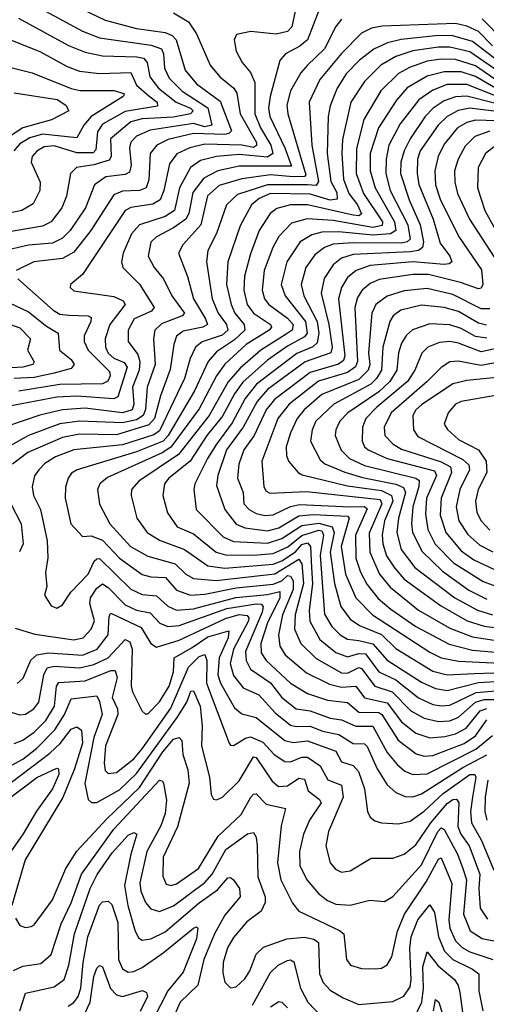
# Model space of a CAD drawing. Extents: x 1246169 to 1426871, y 660025 to 763458.
# Tile 103 of 256: x 1283395 to 1285033, y 700908 to 704365. Entities that reach past the tile are written whole.
import ezdxf

# ---------------------------------------------------------------- set-up
doc = ezdxf.new("R2010")
doc.units = 0

msp = doc.modelspace()

# ---------------------------------------------------------------- linework, layer by layer
at = {"layer": '0CON20XD'}
for points in [[(1283471.7, 704401.7), (1283614.6, 704325.4), (1283675, 704301.2), (1283856, 704276), (1283892.5, 704262.5), (1283899.6, 704245), (1283902.8, 704195), (1283919.8, 704159.8), (1283965, 704114.2), (1284055.4, 704055.4), (1284069.7, 703995), (1284045, 703989.5), (1284005, 704001), (1283852.6, 703977.4), (1283805, 703956.6), (1283785.2, 703935), (1283780, 703915), (1283786, 703854), (1283779.7, 703830.3), (1283765, 703821.8), (1283696.5, 703813.5), (1283657.1, 703785), (1283625.1, 703704.9), (1283571.7, 703625), (1283545, 703597.6), (1283509.7, 703580.3), (1283425, 703574), (1283335, 703552.4)], [(1283585, 704416.7), (1283695, 704364), (1283804.6, 704334.6), (1283905, 704320.3), (1283929.8, 704309.8), (1283943.7, 704295), (1283975, 704188.2), (1284015, 704140.2), (1284098.9, 704078.9), (1284137.7, 703975), (1284129.1, 703965), (1284115, 703961.9), (1284005, 703965.3), (1283916, 703944), (1283876.6, 703925), (1283852.2, 703895), (1283847.4, 703802.6), (1283838.4, 703775), (1283815, 703765.8), (1283755, 703763.6), (1283725, 703750.4), (1283644.8, 703625), (1283585, 703548.7), (1283545, 703526.1), (1283444.4, 703515), (1283382.5, 703485)], [(1285365.9, 704424.1), (1285356.9, 704365), (1285345, 704348.9), (1285223.8, 704326.2), (1285145, 704279.2), (1285125, 704278.3), (1285095, 704291.2), (1285018, 704368)], [(1283390.8, 704370.8), (1283565.4, 704275), (1283625, 704250.7), (1283685, 704238.4), (1283805.3, 704235.3), (1283829.8, 704229.8), (1283841.7, 704215), (1283851.6, 704165), (1283881.5, 704125), (1283943.8, 704075), (1283994.3, 704055), (1284003.6, 704045), (1283994.6, 704035), (1283935, 704023.3), (1283825, 704017.4), (1283785, 704007.1), (1283712.8, 703947.2), (1283716.2, 703885), (1283708.5, 703871.5), (1283655, 703855.1), (1283593.8, 703846.2), (1283572.7, 703825), (1283559.4, 703745), (1283542, 703705), (1283505, 703655.8), (1283475, 703640.2), (1283345, 703618.3)], [(1283935, 704389.7), (1283987.4, 704357.4), (1284015.2, 704315), (1284063.4, 704205), (1284096.9, 704165), (1284146.2, 704125), (1284157.4, 704107.4), (1284168.6, 704035), (1284226.1, 703933.9), (1284226.2, 703923.8), (1284215, 703916), (1284174.1, 703924.1), (1284045, 703927.7), (1283992.1, 703915), (1283946.4, 703893.6), (1283920.6, 703859.4), (1283900.9, 703765), (1283887.6, 703732.5), (1283862.4, 703717.6), (1283785, 703705.5), (1283765, 703694.8), (1283615, 703470.4), (1283573.1, 703435), (1283571.9, 703425), (1283585, 703412.9), (1283725, 703392.8), (1283757.5, 703377.5), (1283764.7, 703365), (1283711.2, 703295), (1283694.5, 703245), (1283696.3, 703215), (1283705, 703194.4), (1283725, 703177.2), (1283761.1, 703161.1), (1283772.3, 703145), (1283738.8, 703041.2), (1283725, 703033.5), (1283595, 703043.5), (1283525, 703039.8), (1283353.4, 703006.5)], [(1284362.3, 704395), (1284349.8, 704340.2), (1284335, 704323.4), (1284295, 704314.2), (1284206.4, 704323.6), (1284156.3, 704313.7), (1284147.5, 704295), (1284154.1, 704255), (1284175.3, 704215), (1284205, 704180), (1284219.7, 704145), (1284220.2, 704035), (1284239.9, 703985), (1284276.9, 703925), (1284283.8, 703895), (1284265, 703882.8), (1284165, 703891.5), (1284085.3, 703884.7), (1284029.1, 703870.9), (1283994.2, 703845.8), (1283955.4, 703775), (1283938.3, 703695), (1283905, 703674.6), (1283814.8, 703645), (1283787.3, 703612.7), (1283757.3, 703545), (1283751.9, 703515), (1283756.7, 703495), (1283815, 703436), (1283866.8, 703355), (1283857.7, 703342.3), (1283796.2, 703315), (1283775.7, 703275), (1283775.3, 703235), (1283809, 703189), (1283816.9, 703165), (1283813.6, 703135), (1283790.4, 703075), (1283795.7, 703015), (1283789.5, 702995), (1283755, 702984.2), (1283625, 703000.9), (1283545, 702995.1), (1283465, 702976), (1283359.3, 702940.7)], [(1284445, 704396.9), (1284405.2, 704295), (1284377.7, 704272.3), (1284327.5, 704245), (1284307.9, 704222.1), (1284273.7, 704095), (1284268.5, 704055), (1284273.1, 704025), (1284325.4, 703915.4), (1284348.7, 703851.3), (1284165, 703851.4), (1284090, 703835), (1284041, 703809), (1284002, 703758), (1283988.4, 703685), (1283977.8, 703665), (1283935, 703633.9), (1283875, 703602.9), (1283855, 703583.5), (1283845.7, 703535), (1283866.8, 703495), (1283899, 703455), (1283928.8, 703395), (1283973.1, 703335), (1283964.5, 703325), (1283892.2, 703297.8), (1283869.6, 703275), (1283864.3, 703245), (1283869.7, 703155), (1283842, 703075), (1283836.1, 702996.1), (1283827.5, 702975), (1283805, 702960.4), (1283755, 702949.1), (1283605, 702955.1), (1283535, 702945.8), (1283425, 702904.9), (1283360.8, 702869.2)], [(1284525, 704366.5), (1284505, 704341.2), (1284465, 704263.1), (1284403.8, 704203.8), (1284381.4, 704178.6), (1284345.1, 704114.9), (1284332.3, 704065), (1284336.3, 704035), (1284399.5, 703820.5), (1284395.1, 703814.9), (1284355, 703813.9), (1284275, 703820.9), (1284174.1, 703805.9), (1284095, 703782.8), (1284053.7, 703746.3), (1284030.3, 703645), (1283967.5, 703575), (1283952.4, 703545), (1283984, 703464), (1284005.2, 703385), (1284047.4, 703315), (1284053.4, 703295), (1284037.3, 703285), (1283968.3, 703271.7), (1283945.7, 703254.3), (1283935.2, 703225), (1283923, 703137), (1283889.1, 703045), (1283867.3, 702965), (1283847.9, 702942.1), (1283735, 702907.9), (1283605, 702910), (1283545, 702897.9), (1283423.7, 702845), (1283369.5, 702805)], [(1285055, 704273.5), (1285005, 704323.4), (1284965, 704342.1), (1284925, 704351.9), (1284667.1, 704342.9), (1284629.4, 704335), (1284595, 704318.4), (1284523.9, 704246.1), (1284448.8, 704155), (1284410.7, 704075), (1284420.5, 703925), (1284443.3, 703796.7), (1284435, 703782.9), (1284405, 703785.4), (1284264.4, 703785.6), (1284159, 703751), (1284120.2, 703715), (1284085.1, 703614.9), (1284054.8, 703555), (1284050, 703515), (1284070.6, 703385), (1284090.9, 703335), (1284121.1, 703295), (1284125.9, 703275), (1284105, 703257.8), (1284035, 703233.7), (1284012.3, 703215), (1283993.2, 703175), (1283972.7, 703105), (1283885, 702921.6), (1283865, 702907.3), (1283755, 702872.7), (1283585, 702855.4), (1283520.1, 702829.9), (1283482.8, 702807.2), (1283461.4, 702785), (1283447, 702763), (1283438.6, 702725), (1283443.1, 702695), (1283468, 702645), (1283490.9, 702535), (1283493.8, 702476.2), (1283484.6, 702424.6), (1283490, 702375), (1283481.1, 702345), (1283505, 702307.5), (1283525, 702299.2), (1283545, 702310.8), (1283574.5, 702355), (1283635, 702418.1), (1283656.6, 702463.4), (1283665, 702472.4), (1283675, 702473.1), (1283785, 702365.9), (1283825, 702346.7), (1283875, 702342.1), (1283915, 702306.4), (1283945, 702292.3), (1284005, 702296), (1284153.9, 702336.1), (1284265, 702347.1), (1284307.7, 702357.7), (1284307.6, 702335), (1284265, 702247.5), (1284241.4, 702175), (1284242.4, 702142.4), (1284260, 702115), (1284345, 702036), (1284405, 701999.2), (1284475.9, 701975.9), (1284545, 701967.5), (1284585, 701933.5), (1284655, 701932.8), (1284666.2, 701925), (1284723, 701835), (1284786.9, 701786.9), (1284815, 701779.2), (1284845, 701781.3), (1284955, 701823.6), (1284995, 701850.7), (1285035, 701906.7)], [(1283345, 704301.6), (1283465, 704253.1), (1283561.3, 704201.3), (1283605, 704184.8), (1283675, 704176.5), (1283785, 704179.6), (1283804.2, 704135), (1283847.7, 704097.7), (1283877.1, 704075), (1283878.6, 704061.4), (1283765, 704042.3), (1283685, 703998.2), (1283668.1, 703971.9), (1283661.8, 703908.2), (1283652, 703898), (1283595, 703897.1), (1283515, 703922.4), (1283480.7, 703919.3), (1283455, 703903.3), (1283438.6, 703885), (1283434.4, 703865), (1283466.4, 703795), (1283465.3, 703765), (1283441.9, 703718.1), (1283402.2, 703695), (1283335, 703680.6)], [(1285095, 704204.7), (1284985, 704288.4), (1284915, 704308.5), (1284865, 704310.2), (1284734.5, 704295.5), (1284685.6, 704284.4), (1284638.1, 704261.9), (1284587.3, 704222.7), (1284540.6, 704175), (1284509, 704125), (1284485, 704062.9), (1284477.8, 704025), (1284474.4, 703895), (1284487.6, 703797.6), (1284507.9, 703757.9), (1284509.2, 703735), (1284485, 703730.9), (1284415, 703752.9), (1284275, 703754.5), (1284235, 703737.3), (1284207.9, 703715), (1284168.9, 703641.1), (1284125.6, 703515), (1284121, 703435), (1284136.5, 703365), (1284150.5, 703335), (1284182.4, 703295), (1284184.5, 703275), (1284148.4, 703241.6), (1284085, 703198.5), (1284055.9, 703165), (1284008.4, 703061.6), (1283915.5, 702905), (1283897.9, 702885), (1283805, 702848.2), (1283596.9, 702785), (1283576.5, 702773.5), (1283564.7, 702755), (1283555.7, 702724.3), (1283554.7, 702685.3), (1283573.8, 702595), (1283615, 702550), (1283645, 702553.2), (1283685, 702537.1), (1283744.7, 702474.7), (1283825, 702417.5), (1283855, 702409.3), (1283906.8, 702406.8), (1283945, 702362.5), (1283994.1, 702344.1), (1284045, 702347.7), (1284155, 702369.9), (1284285, 702382.9), (1284315.2, 702394.8), (1284335, 702413.5), (1284345, 702411.6), (1284355.3, 702395), (1284354.7, 702365), (1284317.6, 702275), (1284302.8, 702205), (1284308, 702165), (1284327.1, 702135), (1284401.7, 702071.7), (1284482.1, 702032.1), (1284525, 702021.1), (1284575, 702025.2), (1284605, 701984.5), (1284685, 701966.9), (1284735, 701899.5), (1284785, 701859.8), (1284835, 701843.5), (1284887.8, 701847.8), (1284925, 701857.6), (1284961.9, 701878.1), (1285011, 701939), (1285035, 701946.6)], [(1285092, 704172), (1284975, 704252.5), (1284905, 704268.5), (1284865, 704268.6), (1284774.5, 704255.5), (1284715, 704235.7), (1284662.3, 704205), (1284605, 704148.4), (1284556.7, 704075), (1284528.2, 703945), (1284525.4, 703895), (1284532, 703805), (1284550.3, 703755), (1284580.9, 703715), (1284595, 703683.2), (1284585, 703677), (1284565, 703679.3), (1284404.9, 703714.9), (1284345.1, 703714.9), (1284297.5, 703702.5), (1284274.3, 703685), (1284235.2, 703625), (1284205, 703543.3), (1284184.4, 703464.4), (1284181.6, 703415), (1284193, 703365), (1284215.2, 703335), (1284275, 703295.2), (1284278.3, 703285), (1284271, 703275), (1284190.3, 703225), (1284114.6, 703155.4), (1284085, 703115.2), (1284025, 702998.8), (1283925, 702864.2), (1283895, 702844.9), (1283702.8, 702757.2), (1283675.9, 702735), (1283667.8, 702715), (1283674.5, 702664.5), (1283710.7, 702595), (1283783.6, 702515), (1283845, 702481.4), (1283940, 702455), (1283978.3, 702418.3), (1284005, 702402.5), (1284084.3, 702395.7), (1284290.1, 702419.9), (1284375, 702470.5), (1284384.9, 702454.9), (1284391.1, 702385), (1284362.3, 702275), (1284360, 702225), (1284381.9, 702175), (1284435, 702122.3), (1284525, 702072.1), (1284545, 702071), (1284585, 702090.8), (1284595, 702087.6), (1284641.3, 702025), (1284702.6, 702005), (1284768.1, 701938.1), (1284815, 701912.6), (1284865, 701901.4), (1284905, 701903.1), (1284935, 701916.3), (1284995, 701968.7), (1285025, 701978), (1285065, 701978.5)], [(1285075, 704148.4), (1284995, 704203.6), (1284924.4, 704225.6), (1284875, 704226.6), (1284825, 704219), (1284762.8, 704197.2), (1284725, 704176.2), (1284663.1, 704115), (1284603.2, 704015), (1284576.9, 703913.1), (1284575.4, 703825), (1284601.9, 703755), (1284668.6, 703655), (1284667.3, 703642.7), (1284634.5, 703635.4), (1284495, 703660.1), (1284403.9, 703666.1), (1284348.9, 703651.1), (1284305, 703604), (1284283, 703565), (1284253.4, 703485), (1284246.2, 703415), (1284254.4, 703385), (1284269.8, 703365), (1284335, 703316.6), (1284354.3, 703295), (1284351, 703275), (1284330.6, 703260.6), (1284241.1, 703205), (1284168.2, 703141.8), (1284126.5, 703093.5), (1284059.8, 702975), (1283952.1, 702837.9), (1283813.1, 702745), (1283787.6, 702715), (1283786.4, 702695), (1283805.3, 702615), (1283841.8, 702565), (1283885, 702538.1), (1283972.8, 702505), (1284055, 702447.5), (1284115, 702439.9), (1284285, 702453.3), (1284315, 702464.6), (1284363.2, 702496.8), (1284385, 702522.2), (1284405, 702528.1), (1284416.1, 702515), (1284419.5, 702440.5), (1284422.8, 702385), (1284410.7, 702290.7), (1284413.2, 702253.2), (1284448.4, 702188.4), (1284505, 702142.8), (1284545, 702128.6), (1284585, 702139.9), (1284608.5, 702138.5), (1284655.8, 702075.8), (1284715, 702047.2), (1284795, 701983.9), (1284845, 701960.4), (1284875, 701955.4), (1284905, 701958.8), (1284997.2, 702002.8), (1285079.3, 702009.3)], [(1283325, 704206.7), (1283438.1, 704178.1), (1283575, 704123.2), (1283607, 704117), (1283726, 704116), (1283762.9, 704105), (1283757.7, 704095), (1283645.7, 704025), (1283619.4, 703995), (1283595, 703950.7), (1283475, 703963.4), (1283429.6, 703950.4), (1283395, 703929.4), (1283373.7, 703905)], [(1285065, 704124.7), (1284995, 704166.2), (1284945, 704182), (1284885, 704181.7), (1284825, 704166.6), (1284755, 704126.3), (1284717.5, 704082.5), (1284653.9, 703985), (1284624.6, 703895), (1284625.7, 703835), (1284643, 703775), (1284710, 703655), (1284715.5, 703624.5), (1284696.6, 703613.4), (1284635, 703608.1), (1284515, 703620.6), (1284455, 703618.9), (1284419.9, 703610.1), (1284379.3, 703585), (1284332.4, 703515), (1284312.4, 703435), (1284326.7, 703395), (1284398.4, 703305), (1284404.4, 703265), (1284395, 703251.8), (1284335, 703219), (1284265, 703169.2), (1284177.7, 703092.3), (1284148.6, 703051.4), (1284106.8, 702973.2), (1284052.2, 702905), (1283993.3, 702815), (1283917.7, 702755), (1283902.5, 702735), (1283897.7, 702695), (1283913.4, 702633.4), (1283947.7, 702585), (1284005, 702560), (1284084.2, 702495), (1284116.6, 702486.6), (1284215, 702484.5), (1284285, 702490.9), (1284335.8, 702514.2), (1284385, 702553.7), (1284445, 702573.2), (1284455, 702570.3), (1284460.9, 702555), (1284449.2, 702485), (1284465, 702277.3), (1284491, 702235), (1284520, 702205), (1284545, 702190.6), (1284585.1, 702184.9), (1284635, 702173.2), (1284685, 702116.1), (1284805, 702039.4), (1284855, 702016.6), (1284895, 702010), (1285005, 702037.9), (1285085, 702042.3)], [(1285065, 704098.1), (1284965, 704137.8), (1284895, 704137.7), (1284845, 704117.9), (1284796.5, 704083.5), (1284730.9, 703999.1), (1284690.9, 703925), (1284680.8, 703875), (1284680.1, 703825), (1284695.7, 703765), (1284757, 703645), (1284765.3, 703594.7), (1284755.4, 703584.6), (1284735, 703580.7), (1284565, 703582.1), (1284495, 703576.8), (1284464.7, 703565), (1284430.5, 703539.5), (1284399, 703495), (1284383.3, 703435), (1284392.4, 703395), (1284439.1, 703305), (1284444.9, 703265), (1284439.3, 703230.7), (1284423.3, 703216.7), (1284367.4, 703192.6), (1284225.7, 703085), (1284185.8, 703035), (1284140.2, 702949.8), (1284085, 702874.8), (1284053.8, 702825), (1284009.3, 702735), (1284005.7, 702715), (1284014.7, 702645), (1284109.3, 702549.3), (1284145, 702532.9), (1284265, 702526.8), (1284315, 702543.4), (1284385, 702589.6), (1284445, 702596.9), (1284491.2, 702585), (1284498.2, 702565), (1284484.2, 702495), (1284500.3, 702385), (1284521.8, 702305), (1284555, 702260.7), (1284588.2, 702238.2), (1284665, 702206.1), (1284715, 702157), (1284845, 702077.2), (1284895, 702064.9), (1284990.2, 702069.8), (1285095, 702073.1)], [(1283375, 704108.9), (1283526.1, 704085), (1283557.1, 704065), (1283567.1, 704045), (1283506.1, 704013.9), (1283405, 703985.1), (1283343, 703945)], [(1285062, 704072), (1284965, 704096.6), (1284925, 704094.6), (1284885, 704080.6), (1284845.8, 704054.2), (1284817.7, 704025), (1284765, 703947.4), (1284744.3, 703905), (1284732.8, 703865), (1284731.9, 703825), (1284762.3, 703732.3), (1284800.8, 703645), (1284812.8, 703585), (1284808.8, 703565), (1284794.9, 703555.1), (1284765, 703549.7), (1284565, 703540.5), (1284525, 703527.4), (1284495.1, 703504.9), (1284463.5, 703456.5), (1284453.3, 703405), (1284480, 703295), (1284491.2, 703215), (1284486.8, 703195), (1284396.7, 703163.3), (1284265, 703066.5), (1284228.2, 703025), (1284179.3, 702935), (1284120.7, 702855), (1284089.8, 702765), (1284085, 702730), (1284115, 702645.3), (1284155, 702594.4), (1284185, 702580.4), (1284265, 702570), (1284305, 702581.5), (1284375, 702623.1), (1284425, 702628), (1284545, 702622.5), (1284551.8, 702615), (1284523.4, 702515), (1284538.5, 702418.5), (1284574.9, 702334.9), (1284633.3, 702275), (1284835, 702144.2), (1284875, 702124.6), (1284935, 702113.2), (1285104.9, 702105.1)], [(1285145, 704033.2), (1284975, 704054.5), (1284933.9, 704046.1), (1284895, 704024.8), (1284863.8, 703995), (1284800.9, 703905), (1284791.9, 703875), (1284790.3, 703825), (1284796.5, 703786.5), (1284846.8, 703665), (1284870.6, 703580.6), (1284905.2, 703535), (1284911.8, 703515), (1284902.4, 703507.6), (1284885, 703505.9), (1284774.7, 703515.3), (1284625, 703501.7), (1284575.4, 703484.6), (1284545, 703459.5), (1284524.1, 703425), (1284513.6, 703385), (1284536.7, 703185), (1284531.9, 703168.1), (1284513.9, 703156.1), (1284415, 703126.2), (1284289, 703031), (1284260.5, 702995), (1284217.9, 702905), (1284181.7, 702855), (1284163.5, 702805), (1284159.5, 702755), (1284178.7, 702705), (1284181.8, 702665), (1284200, 702645), (1284225, 702631.1), (1284255, 702624.2), (1284285, 702626.4), (1284345, 702656.4), (1284377.1, 702662.9), (1284554.7, 702654.7), (1284605, 702655.7), (1284615, 702647.3), (1284573.3, 702555), (1284575.1, 702475), (1284591, 702425), (1284613.4, 702383.4), (1284652.7, 702332.7), (1284697.5, 702295), (1284785, 702235.1), (1284902.8, 702172.8), (1284985, 702151.1), (1285120.2, 702140.2)], [(1285145, 704007.2), (1284995, 704011.9), (1284965, 704003.7), (1284931.6, 703985), (1284885, 703927.9), (1284863.4, 703885), (1284852.3, 703835), (1284854.8, 703785), (1284870.8, 703735), (1284935.4, 703605.4), (1285016.6, 703486.6), (1285021, 703435), (1285015, 703422.8), (1285005, 703419.8), (1284942.7, 703442.7), (1284830.1, 703469.9), (1284775, 703470.5), (1284657.1, 703452.9), (1284625, 703439), (1284597, 703415), (1284580.4, 703389.6), (1284571, 703355), (1284580.1, 703165), (1284573.6, 703146.4), (1284545, 703126), (1284443.8, 703096.2), (1284341, 703015), (1284300.6, 702965), (1284244.2, 702815), (1284251.4, 702725), (1284260.3, 702710.3), (1284273.1, 702703.1), (1284401.8, 702708.2), (1284660.4, 702680.4), (1284666.5, 702665), (1284621.7, 702561.7), (1284623.5, 702495), (1284658.2, 702418.2), (1284695, 702372.2), (1284795, 702291.4), (1284905, 702228.3), (1284985, 702197.8), (1285265, 702154.9)], [(1285045, 703973.7), (1284992.7, 703955), (1284959.1, 703920.9), (1284933.6, 703875), (1284921.3, 703835), (1284922.4, 703795), (1284932.1, 703755), (1284973.5, 703665), (1285091, 703485)], [(1285066.1, 703923.9), (1285029.8, 703895), (1285004.3, 703845.7), (1285001.6, 703775), (1285027.4, 703695), (1285066.9, 703625)], [(1283387.8, 703455), (1283511.8, 703345), (1283535, 703330.7), (1283567.6, 703327.6), (1283635, 703325.9), (1283645, 703320), (1283644.3, 703305), (1283621, 703255), (1283621, 703235), (1283635.2, 703205), (1283709.5, 703129.5), (1283712.5, 703115), (1283704.1, 703095.9), (1283685, 703086.1), (1283535, 703084.7), (1283391.3, 703061.3)], [(1285045, 703349.7), (1285015, 703350), (1284915, 703400), (1284825, 703421.1), (1284745, 703413.6), (1284685.4, 703394.6), (1284645, 703365.3), (1284630.6, 703335), (1284619, 703195), (1284624.1, 703155), (1284618.6, 703135), (1284585, 703101.9), (1284455, 703049.3), (1284392.9, 702995), (1284369.1, 702965), (1284345.6, 702915), (1284330.4, 702865), (1284331.2, 702835), (1284338.2, 702815), (1284371.9, 702775), (1284386.7, 702766.7), (1284545, 702728), (1284665, 702711.9), (1284699.8, 702695), (1284704.9, 702675), (1284676, 702605), (1284666.8, 702556.8), (1284669.5, 702525), (1284682.8, 702482.8), (1284710, 702440), (1284745, 702401.1), (1284872.1, 702307.9), (1284965.8, 702255), (1285025, 702235.8), (1285245, 702209.2)], [(1283315, 703391.3), (1283425, 703339.7), (1283488.8, 703288.8), (1283529.6, 703265), (1283534, 703205), (1283575, 703171.6), (1283585.3, 703155), (1283575, 703140.3), (1283515, 703123.8), (1283445, 703108.8), (1283374.9, 703104.9)], [(1285033.1, 703293.1), (1285005, 703300), (1284935, 703340.3), (1284885, 703354.6), (1284805, 703363), (1284733.1, 703345), (1284705.8, 703325), (1284694, 703306), (1284669.3, 703215), (1284664.9, 703135), (1284647.6, 703105), (1284627.3, 703085), (1284497.3, 703015), (1284434.8, 702955), (1284421.2, 702925), (1284415.6, 702885), (1284449.4, 702819.4), (1284466, 702806), (1284536.6, 702776.6), (1284597.7, 702757.7), (1284715, 702733.9), (1284742.4, 702722.5), (1284748.7, 702705), (1284724.4, 702615), (1284718.3, 702565), (1284734.2, 702505), (1284781.9, 702441.9), (1284922.5, 702335), (1285001.7, 702291.7), (1285054.9, 702275.1)], [(1283295, 703318.7), (1283395, 703283), (1283432.2, 703245), (1283422.1, 703205), (1283445.9, 703164.1), (1283440.6, 703155), (1283405.4, 703144.6), (1283365, 703142.9)], [(1285035, 703246.4), (1284995, 703252.5), (1284945, 703280.9), (1284905, 703294.2), (1284835, 703297.4), (1284773.9, 703276.1), (1284752.7, 703257.3), (1284735, 703229.6), (1284724.5, 703195), (1284718.4, 703135), (1284694.6, 703095), (1284655, 703058.1), (1284547, 702985), (1284518.5, 702955), (1284504.8, 702925), (1284502.7, 702905), (1284523.7, 702853.7), (1284552.5, 702825), (1284605, 702799.6), (1284785, 702755.6), (1284797, 702747), (1284796.3, 702726.3), (1284774.7, 702655), (1284770, 702595), (1284774.2, 702564.2), (1284807.4, 702497.4), (1284878.7, 702428.7), (1284972.1, 702362.1), (1285035, 702330.5)], [(1285134.5, 703225), (1285015, 703198.5), (1284935, 703229.4), (1284905, 703234.9), (1284868.3, 703231.7), (1284828.2, 703215), (1284806.2, 703193.8), (1284782.1, 703135), (1284756.1, 703095), (1284648.2, 703005), (1284610.2, 702965), (1284597.7, 702935), (1284596.8, 702885), (1284605, 702865.4), (1284618.2, 702855), (1284685, 702824.1), (1284850.6, 702780.6), (1284857.6, 702765), (1284823.4, 702685), (1284819.8, 702629.8), (1284827.4, 702575), (1284853.6, 702523.6), (1284917.7, 702457.7), (1285022.3, 702392.3), (1285085, 702368.6)], [(1285145, 703175.1), (1285015, 703151), (1284934, 703166), (1284905, 703163.8), (1284875, 703144.2), (1284824.8, 703095), (1284698.4, 702985), (1284674.8, 702935), (1284676.2, 702905), (1284705.7, 702875), (1284735, 702856.7), (1284875, 702812.6), (1284907.6, 702795), (1284910.9, 702775), (1284874.4, 702685), (1284870.7, 702625), (1284891.4, 702565), (1284945, 702500), (1284989, 702469), (1285063.6, 702433.6)], [(1285175, 703119.1), (1284965, 703098.3), (1284915, 703086.2), (1284805, 703013.4), (1284785.7, 702995), (1284775.2, 702975), (1284777.2, 702925), (1284792.1, 702902.1), (1284950.7, 702820.7), (1284971.8, 702801.8), (1284974, 702785), (1284939.4, 702715), (1284927, 702655), (1284937, 702605), (1284967.6, 702557.6), (1285010.6, 702520.6), (1285056.3, 702496.3)], [(1285064.8, 703045.2), (1284944.4, 703025), (1284925, 703014.7), (1284898.5, 702985), (1284884.6, 702945), (1284896.7, 702926.7), (1284935, 702891.6), (1285005.4, 702855.4), (1285032.9, 702815), (1285035.2, 702775), (1285004.5, 702715), (1284995.2, 702675), (1284999.4, 702635), (1285014.4, 702605), (1285045, 702572.7)], [(1283363.7, 702665), (1283400, 702595), (1283407, 702525), (1283393.4, 702496.6)], [(1283379.2, 702229.2), (1283447.6, 702207.6), (1283585, 702187.9), (1283616.9, 702195), (1283645, 702225.4), (1283656.8, 702255), (1283648.2, 702288.2), (1283640.8, 702315), (1283643.3, 702335), (1283665, 702369.3), (1283685, 702384.3), (1283705, 702371.9), (1283765, 702310.5), (1283805, 702292.4), (1283852.1, 702282.1), (1283886.3, 702246.3), (1283915, 702234.8), (1283955, 702238.6), (1284122, 702298), (1284225, 702314.7), (1284242.4, 702312.4), (1284249.2, 702305), (1284246.3, 702285), (1284186.9, 702146.9), (1284189.8, 702115), (1284205.2, 702085), (1284275, 702037.3), (1284315.2, 701985), (1284365, 701945.9), (1284415, 701938), (1284485, 701912.7), (1284525, 701907.3), (1284575, 701884.6), (1284635, 701884.1), (1284685, 701792.6), (1284719.6, 701749.6), (1284747, 701727), (1284774.9, 701714.8), (1284825, 701717), (1284996.5, 701803.5), (1285055, 701852.1)], [(1283385.2, 702034.8), (1283407.2, 702052.8), (1283433.8, 702116.2), (1283454.9, 702135.1), (1283495, 702142.6), (1283615, 702134.2), (1283667, 702155), (1283705.4, 702205), (1283709.1, 702270.9), (1283715, 702281.2), (1283821.5, 702231.5), (1283855, 702174.6), (1283875, 702161.6), (1283955, 702186.9), (1284116.9, 702263.1), (1284165, 702276.1), (1284192.9, 702272.9), (1284199.6, 702265), (1284198.5, 702255), (1284145.5, 702155), (1284133.9, 702105), (1284145, 702062.4), (1284179, 702019), (1284234.7, 701995), (1284291.1, 701931.1), (1284345, 701888.2), (1284365, 701882.9), (1284415, 701884.6), (1284457.4, 701867.4), (1284515, 701855.6), (1284565, 701824.1), (1284605, 701822.6), (1284615, 701812.9), (1284649.5, 701735), (1284685, 701678.7), (1284715, 701652.1), (1284747.9, 701637.9), (1284775, 701636.5), (1284805, 701647.1), (1284950.5, 701739.5), (1285035, 701783.4)], [(1283365, 701933.8), (1283395, 701924.2), (1283415, 701927.1), (1283444.4, 701945.6), (1283461.2, 701968.8), (1283478.9, 702065), (1283491.1, 702088.9), (1283515, 702095.1), (1283605, 702088.9), (1283655, 702100.6), (1283705.2, 702125), (1283765, 702189.3), (1283781, 702181), (1283790, 702155), (1283786, 702026), (1283790.2, 702005), (1283825, 701937.1), (1283835, 701927.8), (1283845, 701928.2), (1283885, 701970.2), (1283919.5, 702025), (1283934.2, 702075), (1283937, 702125), (1283999.7, 702160.3), (1284055, 702198.1), (1284129.2, 702219.2), (1284127, 702195), (1284094.4, 702125), (1284090.2, 702065), (1284099.6, 702035), (1284149.2, 701949.2), (1284175, 701927.8), (1284225, 701915.2), (1284325, 701834.2), (1284355, 701827.2), (1284405, 701833.2), (1284505, 701797), (1284525, 701759.4), (1284565.9, 701745.9), (1284584, 701725), (1284605.2, 701665), (1284615.3, 701585.3), (1284624.7, 701564.7), (1284642.1, 701552.1), (1284665, 701544.7), (1284725, 701541.1), (1284765, 701550.7), (1284815, 701586.5), (1284881.3, 701648.7), (1284975, 701714.5), (1284992.5, 701715), (1284995.9, 701705.9), (1284984, 701635), (1284977.7, 701585), (1284980.6, 701545), (1285014.6, 701485), (1285059.3, 701379.3)], [(1283375, 701823.2), (1283405, 701835.5), (1283445, 701863.8), (1283486.7, 701905), (1283516.3, 701955), (1283523.8, 702025), (1283532, 702038), (1283625, 702044.1), (1283715, 702080.2), (1283730.2, 702080.2), (1283737, 702055), (1283719, 701985), (1283737.8, 701945), (1283739.4, 701925), (1283696.2, 701815), (1283690.9, 701755), (1283695, 701728.6), (1283705, 701718.2), (1283735, 701722), (1283795, 701770.2), (1283825, 701804.8), (1283925, 701948), (1283987.8, 702092.2), (1284025, 702129.1), (1284045, 702136.7), (1284051.4, 702115), (1284050.9, 702035), (1284130, 701825), (1284135, 701817.5), (1284145, 701816.9), (1284187, 701843), (1284205, 701847), (1284248.7, 701828.7), (1284288.1, 701785), (1284325, 701760.9), (1284345, 701759.8), (1284385, 701776.1), (1284405, 701775.2), (1284449.4, 701745), (1284476, 701696), (1284525, 701677.5), (1284530, 701635), (1284478.4, 701515), (1284468.9, 701465), (1284485, 701404.4), (1284502.9, 701382.9), (1284525, 701372.5), (1284555, 701376.9), (1284628.8, 701421.2), (1284705, 701420.7), (1284745, 701434.7), (1284785, 701468.4), (1284837.9, 701545), (1284895, 701613.4), (1284915, 701627.3), (1284928.5, 701628.5), (1284936, 701615), (1284932.4, 701532.4), (1284943.3, 701505), (1284972.2, 701465), (1285010, 701365), (1285007.2, 701315), (1285011.3, 701245), (1285037, 701207)], [(1283455, 701807.8), (1283518.1, 701871.9), (1283551.4, 701925), (1283575, 701980), (1283665, 701991.1), (1283675, 701971.5), (1283684.3, 701925), (1283655.3, 701845), (1283623.3, 701683.3), (1283635, 701626.9), (1283646.1, 701616.1), (1283665, 701616.7), (1283745, 701661), (1283805, 701718.6), (1283947.3, 701915), (1283981.6, 701968.4), (1283995, 702008), (1284005, 702009.2), (1284028.5, 701955), (1284035.5, 701884.5), (1284032.5, 701815), (1284061, 701705), (1284067.1, 701645), (1284075, 701628.6), (1284085, 701626.5), (1284106.4, 701635), (1284165, 701692.8), (1284215, 701777.1), (1284225.2, 701775), (1284280.9, 701690.9), (1284303.3, 701673.3), (1284335, 701675.6), (1284375, 701702.5), (1284395, 701698.6), (1284407.5, 701657.5), (1284447.6, 701627.6), (1284453.2, 701615), (1284412.7, 701555), (1284391, 701505), (1284376.7, 701445), (1284378.3, 701395), (1284402.6, 701345), (1284445, 701295.3), (1284475, 701272.3), (1284505, 701260), (1284555, 701256.3), (1284623.6, 701273.6), (1284675, 701268.5), (1284705, 701286.1), (1284805, 701397.8), (1284862.2, 701515), (1284875, 701527.5), (1284885, 701521.6), (1284932.2, 701435), (1284950.3, 701385), (1284963.8, 701345), (1284953, 701225), (1284976.5, 701166.5), (1285018.9, 701138.9), (1285105, 701121.9)], [(1283365, 701687.1), (1283500.4, 701789.6), (1283536.2, 701823.8), (1283575, 701873.8), (1283595, 701882.7), (1283611.1, 701871.1), (1283615.5, 701825), (1283587.3, 701735), (1283545.8, 701634.2), (1283414, 701415), (1283367.5, 701255)], [(1283380, 701210), (1283394.5, 701184.5), (1283415, 701178.1), (1283435, 701181.1), (1283445, 701187.1), (1283509.5, 701275), (1283535, 701335.5), (1283557, 701385), (1283594.6, 701445.4), (1283700.2, 701559.8), (1283815, 701669), (1283897.7, 701795), (1283935, 701839.4), (1283955, 701844.7), (1283964.4, 701834.4), (1283967.7, 701785), (1283985, 701730.8), (1283989.2, 701685), (1283948.3, 701531.7), (1283898.1, 701425), (1283897.4, 701357.4), (1283909.4, 701329.4), (1283925, 701324.8), (1283945, 701331.3), (1284022.1, 701385), (1284091.1, 701498.9), (1284172.4, 701575), (1284206.3, 701635), (1284215, 701645.3), (1284225, 701646.8), (1284260.2, 701610.2), (1284328.2, 701595), (1284312.4, 701535), (1284299.3, 701405), (1284311.5, 701345), (1284352.8, 701262.8), (1284374.5, 701234.5), (1284517.4, 701167.4), (1284533.1, 701155), (1284542.1, 701065), (1284555.8, 701045), (1284595, 701033.2), (1284645, 701032.7), (1284665.3, 701034.7), (1284685, 701046.7), (1284701.1, 701075), (1284721.1, 701165), (1284746, 701225), (1284822.1, 701337.9), (1284865, 701417.9), (1284875, 701421.9), (1284912.1, 701332.1), (1284901.8, 701205), (1284905.3, 701175.3), (1284925, 701131.4), (1284947.8, 701107.8), (1284975, 701092.5), (1285055.8, 701065)], [(1283365, 701747), (1283405, 701769.1), (1283455, 701807.8)], [(1283345, 701621.6), (1283455, 701704.5), (1283525, 701737.1), (1283531.2, 701735), (1283531.6, 701715), (1283509.2, 701665), (1283453.4, 701586.6), (1283406.6, 701506.6), (1283363.6, 701445)], [(1283373.1, 701026.9), (1283405, 701041.7), (1283468.3, 701051.7), (1283505, 701083.3), (1283539.7, 701190.3), (1283575, 701263.9), (1283611, 701365), (1283725, 701522.9), (1283885, 701694.5), (1283895, 701693.1), (1283900, 701685), (1283909.6, 701625), (1283905, 701578.1), (1283890.1, 701535), (1283840.7, 701445), (1283816.7, 701335), (1283820, 701305), (1283835.7, 701265.7), (1283855, 701243.7), (1283885, 701234), (1283935, 701253.8), (1284045, 701336.2), (1284070.3, 701365), (1284118.6, 701451.4), (1284195, 701506.7), (1284215, 701511.8), (1284224.4, 701494.4), (1284228.6, 701465), (1284230.3, 701355), (1284256.8, 701285), (1284256.8, 701265), (1284242.7, 701235), (1284192.5, 701197.5), (1284145, 701143.1), (1284124, 701106), (1284108.7, 701055), (1284108.3, 701018.3), (1284115.3, 700985.3), (1284135, 700965.6), (1284155, 700969.5), (1284185, 700997.7), (1284202.9, 701025), (1284225, 701083.6), (1284251, 701109), (1284332.7, 701137.3), (1284395, 701143.9), (1284426.8, 701136.8), (1284443.2, 701125), (1284447.8, 701015), (1284460, 700985), (1284485, 700957.8), (1284530.3, 700930.3), (1284585, 700907.2), (1284705, 700918.2), (1284743.4, 700936.6), (1284765, 700969.5), (1284768.9, 700995), (1284763.9, 701105), (1284769.3, 701145), (1284793, 701205), (1284835, 701256.7), (1284850.8, 701230.8), (1284864.7, 701145), (1284885.8, 701095), (1284915, 701064.9), (1284985, 701031.6), (1285006.3, 701015), (1285006.7, 700955), (1285020.9, 700885)], [(1285038.4, 701695), (1285029, 701635), (1285028.3, 701585), (1285035.1, 701555.1)], [(1283395, 700884.5), (1283415, 700947.4), (1283515, 700969.1), (1283550.2, 700995), (1283567.6, 701045), (1283587, 701155), (1283641.9, 701315), (1283666.7, 701363.3), (1283719.6, 701440.4), (1283775, 701502.4), (1283795, 701511.8), (1283805.3, 701505.3), (1283784.3, 701435.7), (1283762.8, 701325), (1283774.2, 701255), (1283798.4, 701168.4), (1283811.9, 701141.9), (1283825, 701133.2), (1283855, 701137.3), (1283905, 701162.6), (1284025, 701264.6), (1284089.6, 701310.4), (1284125, 701351.5), (1284135, 701353.1), (1284145, 701345.6), (1284166.5, 701315), (1284168.4, 701285), (1284115, 701220.8), (1284078.6, 701155), (1284041.4, 701065), (1284020.2, 700975), (1283958.5, 700915), (1283931, 700855)], [(1283565, 700901.6), (1283585, 700914.8), (1283599.4, 700935), (1283609.6, 700965), (1283616.9, 701055), (1283634, 701145), (1283675, 701256), (1283685, 701268.2), (1283705, 701270.4), (1283718.5, 701258.5), (1283739.2, 701195), (1283741, 701065), (1283755, 701032.8), (1283775, 701020.5), (1283795, 701022.6), (1283825, 701037.5), (1283898.6, 701088.6), (1284005, 701175.3), (1284015, 701179.5), (1284020.6, 701175), (1284015, 701138.1), (1283969, 701021), (1283915, 700954.8), (1283863.7, 700855)], [(1284775, 700849.5), (1284807.1, 700915), (1284812.8, 700965), (1284810.4, 701039.6), (1284825, 701092.2), (1284863.4, 701043.4), (1284920.7, 700995), (1284934.5, 700974.5), (1284939.7, 700949.7), (1284952.6, 700855)], [(1284211.7, 700905), (1284275, 701019.4), (1284302, 701045), (1284335, 701062.3), (1284345, 701064), (1284356.9, 701056.9), (1284380, 700965), (1284406.3, 700915), (1284483.1, 700835)], [(1283615, 700858.5), (1283641.8, 700915), (1283655, 701005.5), (1283665, 701035.4), (1283675, 701044.6), (1283685, 701040), (1283713.5, 700963.5), (1283735, 700941.8), (1283755.9, 700935.9), (1283825.9, 700955.9), (1283840, 700950), (1283843.4, 700935), (1283817.2, 700882.8)], [(1284275, 700899.5), (1284305, 700917.3), (1284315, 700915.3), (1284335, 700896)], [(1284847.1, 700885), (1284855, 700924.3), (1284866.3, 700915), (1284890.6, 700835)]]:
    msp.add_lwpolyline(points, dxfattribs=at)

doc.saveas('drawing.dxf')
